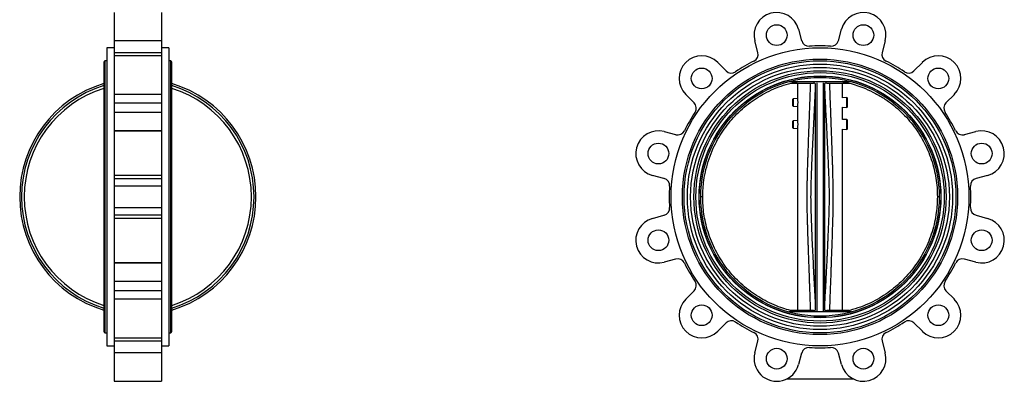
# Model space of a CAD drawing. Header units: millimetres. Extents: x 451 to 2954, y 78 to 2277.
# Tile 2 of 21: x 593 to 1637, y 806 to 1189. Entities that reach past the tile are written whole.
import ezdxf

# ---------------------------------------------------------------- set-up
doc = ezdxf.new("R2010")
doc.units = ezdxf.units.MM

msp = doc.modelspace()

# ---------------------------------------------------------------- linework, layer by layer
at = {"color": 7, "linetype": 'Continuous', "lineweight": 25}
for p, q in [((693.1, 1196.9), (693.1, 1166.7)), ((743.1, 1196.9), (743.1, 1166.7)), ((1419, 1179.1), (1422.2, 1167)), ((1461.2, 1167), (1464.5, 1179.1)), ((693.1, 1159.5), (685.1, 1159.5)), ((685.1, 1159.5), (685.1, 843.5)), ((743.1, 1166.7), (693.1, 1166.7)), ((693.1, 1166.7), (693.1, 1154.6)), ((743.1, 1166.7), (743.1, 1154.6)), ((751.1, 1159.5), (743.1, 1159.5)), ((751.1, 1159.5), (751.1, 843.5)), ((1375.9, 1154.6), (1372.6, 1166.7)), ((1510.9, 1166.7), (1507.6, 1154.6)), ((693.1, 1154.6), (743.1, 1154.6)), ((693.1, 1154.6), (693.1, 1151)), ((743.1, 1151), (693.1, 1151)), ((693.1, 1151), (693.1, 1110)), ((743.1, 1154.6), (743.1, 1151)), ((743.1, 1151), (743.1, 1110)), ((682.1, 1143.9), (682.1, 859)), ((685.1, 1145.7), (683.1, 1145.7)), ((683.1, 1145.7), (683.1, 857.3)), ((753.1, 1145.7), (751.1, 1145.7)), ((753.1, 857.3), (753.1, 1145.7)), ((754.1, 859), (754.1, 1143.9)), ((1333.2, 1144), (1342.1, 1135.1)), ((1541.4, 1135.1), (1550.3, 1144)), ((1475, 1123.5), (1408.5, 1123.5)), ((1410.6, 1122), (1417.2, 1122)), ((1416.4, 1123.5), (1416.4, 1123.3)), ((1416.4, 1123.3), (1417.2, 1122)), ((1417.2, 1122), (1434.7, 1122)), ((1417.7, 1122), (1417.7, 1105.6)), ((1436.7, 1121.5), (1436.7, 881.4)), ((1438.2, 1122.2), (1438.2, 880.7)), ((1445.2, 1122.2), (1445.2, 880.7)), ((1446.7, 881.4), (1446.7, 1121.5)), ((1448.8, 1122), (1466.2, 1122)), ((1465.7, 1106.6), (1465.7, 1122)), ((1466.2, 1122), (1467.1, 1123.4)), ((1466.2, 1122), (1472.8, 1122)), ((1467.1, 1123.4), (1467.1, 1123.5)), ((1467.1, 1123.4), (1470.4, 1122.6)), ((743.1, 1110), (693.1, 1110)), ((693.1, 1110), (693.1, 1101.1)), ((743.1, 1110), (743.1, 1101.1)), ((1308.1, 1101.1), (1299.3, 1110)), ((1584.2, 1110), (1575.3, 1101.1)), ((693.1, 1101.1), (743.1, 1101.1)), ((693.1, 1101.1), (693.1, 1091)), ((743.1, 1101.1), (743.1, 1091)), ((1413.4, 1105.5), (1412.7, 1104.8)), ((1412.7, 1104.8), (1412.7, 1098.2)), ((1412.7, 1098.2), (1413.4, 1097.5)), ((1417.7, 1105.6), (1413.4, 1105.5)), ((1413.4, 1105.5), (1413.4, 1097.5)), ((1413.4, 1097.5), (1417.7, 1097.4)), ((1417.7, 1097.4), (1417.7, 1082.3)), ((1470, 1106.7), (1465.7, 1106.6)), ((1470.7, 1106), (1470, 1106.7)), ((1470, 1106.7), (1470, 1106.7)), ((1470, 1096.3), (1470, 1106.7)), ((1470, 1096.3), (1470.7, 1097)), ((1470.7, 1101), (1470.7, 1106)), ((1470.7, 1097), (1470.7, 1101)), ((743.1, 1091), (693.1, 1091)), ((693.1, 1091), (693.1, 1071.6)), ((743.1, 1091), (743.1, 1071.6)), ((1465.7, 1096.4), (1470, 1096.3)), ((1465.7, 1083.3), (1465.7, 1096.4)), ((1413.4, 1082.2), (1412.7, 1081.5)), ((1412.7, 1081.5), (1412.7, 1074.9)), ((1417.7, 1082.3), (1413.4, 1082.2)), ((1413.4, 1082.2), (1413.4, 1077.6)), ((1413.4, 1077.6), (1413.4, 1074.2)), ((1470, 1083.4), (1465.7, 1083.3)), ((1470.7, 1082.7), (1470, 1083.4)), ((1470, 1077.4), (1470, 1083.4)), ((1470, 1073), (1470, 1077.4)), ((1470.7, 1073.7), (1470.7, 1082.7)), ((693.1, 1071.6), (743.1, 1071.6)), ((693.1, 1071.6), (693.1, 1071.4)), ((743.1, 1071.4), (693.1, 1071.4)), ((693.1, 1071.4), (693.1, 1024.2)), ((743.1, 1071.6), (743.1, 1071.4)), ((743.1, 1071.4), (743.1, 1024.2)), ((1276.5, 1070.6), (1288.6, 1067.4)), ((1412.7, 1074.9), (1413.4, 1074.2)), ((1413.4, 1074.2), (1417.7, 1074.1)), ((1417.7, 1074.1), (1417.7, 881)), ((1465.7, 1073.1), (1470, 1073)), ((1465.7, 881), (1465.7, 1073.1)), ((1470, 1073), (1470.7, 1073.7)), ((1594.8, 1067.4), (1607, 1070.6)), ((743.1, 1024.2), (693.1, 1024.2)), ((693.1, 1024.2), (693.1, 1021)), ((743.1, 1024.2), (743.1, 1021)), ((1276.2, 1021), (1264.1, 1024.2)), ((1619.4, 1024.2), (1607.3, 1021)), ((693.1, 1021), (743.1, 1021)), ((693.1, 1021), (693.1, 1012.7)), ((743.1, 1021), (743.1, 1012.7)), ((743.1, 1012.7), (693.1, 1012.7)), ((693.1, 1012.7), (693.1, 990.3)), ((743.1, 1012.7), (743.1, 990.3)), ((1317.3, 1001.5), (1315.3, 1001.5)), ((1568.2, 1001.5), (1566.2, 1001.5)), ((693.1, 990.3), (743.1, 990.3)), ((693.1, 990.3), (693.1, 982)), ((743.1, 982), (693.1, 982)), ((693.1, 982), (693.1, 978.7)), ((743.1, 990.3), (743.1, 982)), ((743.1, 982), (743.1, 978.7)), ((1264.1, 978.7), (1276.2, 982)), ((1607.3, 982), (1619.4, 978.7)), ((743.1, 978.7), (693.1, 978.7)), ((693.1, 978.7), (693.1, 931.5)), ((743.1, 978.7), (743.1, 931.5)), ((693.1, 931.5), (743.1, 931.5)), ((693.1, 931.5), (693.1, 931.4)), ((743.1, 931.4), (693.1, 931.4)), ((693.1, 931.4), (693.1, 912)), ((743.1, 931.5), (743.1, 931.4)), ((743.1, 931.4), (743.1, 912)), ((1288.6, 935.6), (1276.5, 932.4)), ((1607, 932.4), (1594.8, 935.6)), ((693.1, 912), (743.1, 912)), ((693.1, 912), (693.1, 901.8)), ((743.1, 912), (743.1, 901.8)), ((743.1, 901.8), (693.1, 901.8)), ((693.1, 901.8), (693.1, 892.9)), ((743.1, 901.8), (743.1, 892.9)), ((1299.3, 892.9), (1308.1, 901.8)), ((1575.3, 901.8), (1584.2, 892.9)), ((743.1, 892.9), (693.1, 892.9)), ((693.1, 892.9), (693.1, 852)), ((743.1, 892.9), (743.1, 852)), ((1475, 879.5), (1408.5, 879.5)), ((1417.2, 881), (1410.9, 881)), ((1416.4, 879.6), (1417.2, 881)), ((1416.4, 879.6), (1416.4, 879.5)), ((1434.7, 881), (1417.2, 881)), ((1466.2, 881), (1448.8, 881)), ((1467.1, 879.6), (1466.2, 881)), ((1472.8, 881), (1466.2, 881)), ((1467.1, 879.6), (1470.4, 880.4)), ((1467.1, 879.5), (1467.1, 879.6)), ((1342.1, 867.9), (1333.2, 859)), ((1550.3, 859), (1541.4, 867.9)), ((683.1, 857.3), (685.1, 857.3)), ((751.1, 857.3), (753.1, 857.3)), ((693.1, 852), (743.1, 852)), ((693.1, 852), (693.1, 848.4)), ((743.1, 848.4), (693.1, 848.4)), ((693.1, 848.4), (693.1, 836.2)), ((743.1, 852), (743.1, 848.4)), ((743.1, 848.4), (743.1, 836.2)), ((1372.6, 836.2), (1375.9, 848.4)), ((1507.6, 848.4), (1510.9, 836.2)), ((685.1, 843.5), (693.1, 843.5)), ((743.1, 836.2), (693.1, 836.2)), ((693.1, 836.2), (693.1, 806)), ((743.1, 843.5), (751.1, 843.5)), ((743.1, 836.2), (743.1, 806)), ((1422.2, 836), (1419, 823.8)), ((1464.5, 823.8), (1461.2, 836)), ((693.1, 806), (743.1, 806)), ((1406.3, 808.5), (1477.2, 808.5))]:
    msp.add_line(p, q, dxfattribs=at)
for centre, radius in [((1395.8, 1172.9), 11), ((1487.7, 1172.9), 11), ((1441.7, 1001.5), 158), ((1441.7, 1001.5), 146), ((1441.7, 1001.5), 144.2), ((1441.7, 1001.5), 140.7), ((1441.7, 1001.5), 137.2), ((1316.2, 1127), 11), ((1441.7, 1001.5), 133.7), ((1441.7, 1001.5), 131.7), ((1441.7, 1001.5), 128.2), ((1441.7, 1001.5), 128), ((1441.7, 1001.5), 126.5), ((1567.2, 1127), 11), ((1270.3, 1047.4), 11), ((1613.2, 1047.4), 11), ((1270.3, 955.5), 11), ((1613.2, 955.5), 11), ((1316.2, 876), 11), ((1567.2, 876), 11), ((1395.8, 830), 11), ((1487.7, 830), 11)]:
    msp.add_circle(centre, radius, dxfattribs=at)
for centre, radius, start, end in [((1395.8, 1172.9), 24, 15, 195), ((1487.7, 1172.9), 24, 345, 165), ((1430, 1169.1), 8, 195, 274.0194), ((1441.7, 1001.5), 160, 85.9806, 94.0194), ((1453.5, 1169.1), 8, 265.9806, 345), ((1316.2, 1127), 24, 45, 225), ((1368.1, 1152.5), 8, 295.9806, 15), ((1515.3, 1152.5), 8, 165, 244.0194), ((1567.2, 1127), 24, 315, 135), ((684.1, 1143.9), 2.03, 120.5102, 180), ((752.1, 1143.9), 2.03, 0, 59.4898), ((1441.7, 1001.5), 160, 115.9806, 124.0194), ((1441.7, 1001.5), 160, 55.9806, 64.0194), ((1347.7, 1140.7), 8, 225, 304.0194), ((1535.7, 1140.7), 8, 235.9806, 315), ((718.1, 1001.5), 125.3, 106.697, 253.303), ((718.1, 1001.5), 123.3, 106.976, 253.024), ((718.1, 1001.5), 125.3, 286.697, 73.303), ((718.1, 1001.5), 123.3, 286.976, 73.024), ((718.1, 1001.5), 120.5, 107.3886, 252.6114), ((718.1, 1001.5), 120.5, 287.3886, 72.6114), ((1302.5, 1095.5), 8, 325.9806, 45), ((1581, 1095.5), 8, 135, 214.0194), ((1441.7, 1001.5), 160, 145.9806, 154.0194), ((1441.7, 1001.5), 160, 25.9806, 34.0194), ((1270.3, 1047.4), 24, 75, 255), ((1290.7, 1075.1), 8, 255, 334.0194), ((1592.8, 1075.1), 8, 205.9806, 285), ((1613.2, 1047.4), 24, 285, 105), ((1274.2, 1013.3), 8, 355.9806, 75), ((1609.3, 1013.3), 8, 105, 184.0194), ((1441.7, 1001.5), 160, 175.9806, 184.0194), ((1441.7, 1001.5), 160, 355.9806, 4.0194), ((1274.2, 989.7), 8, 285, 4.0194), ((1609.3, 989.7), 8, 175.9806, 255), ((1270.3, 955.5), 24, 105, 285), ((1613.2, 955.5), 24, 255, 75), ((1290.7, 927.9), 8, 25.9806, 105), ((1441.7, 1001.5), 160, 205.9806, 214.0194), ((1441.7, 1001.5), 160, 325.9806, 334.0194), ((1592.8, 927.9), 8, 75, 154.0194), ((1302.5, 907.5), 8, 315, 34.0194), ((1581, 907.5), 8, 145.9806, 225), ((1316.2, 876), 24, 135, 315), ((1567.2, 876), 24, 225, 45), ((1347.7, 862.2), 8, 55.9806, 135), ((1441.7, 1001.5), 160, 235.9806, 244.0194), ((1441.7, 1001.5), 160, 295.9806, 304.0194), ((1535.7, 862.2), 8, 45, 124.0194), ((684.1, 859), 2.03, 180, 239.4898), ((752.1, 859), 2.03, 300.5102, 360), ((1368.1, 850.5), 8, 345, 64.0194), ((1515.3, 850.5), 8, 115.9806, 195), ((1395.8, 830), 24, 165, 345), ((1430, 833.9), 8, 85.9806, 165), ((1441.7, 1001.5), 160, 265.9806, 274.0194), ((1453.5, 833.9), 8, 15, 94.0194), ((1487.7, 830), 24, 195, 15)]:
    msp.add_arc(centre, radius, start, end, dxfattribs=at)
for points, knots in [([(1317.3, 1001.5), (1317.3, 1004.4), (1317.5, 1010.3), (1318.5, 1020), (1320.6, 1030.6), (1323.9, 1042), (1328.1, 1052.6), (1333, 1062.3), (1338.5, 1071.3), (1344.8, 1079.7), (1351.7, 1087.6), (1359.3, 1094.9), (1367.4, 1101.5), (1376.1, 1107.4), (1385.4, 1112.6), (1395.3, 1117.1), (1405.7, 1120.8), (1412.8, 1122.5), (1416.4, 1123.3)], [0, 0, 0, 0, 0.051621, 0.103242, 0.172713, 0.242342, 0.311814, 0.373448, 0.435303, 0.497158, 0.558793, 0.620429, 0.682285, 0.744142, 0.805778, 0.870476, 0.935302, 1, 1, 1, 1]), ([(1436.7, 1118.3), (1436.4, 1111.7), (1435.7, 1098.6), (1434.8, 1079.1), (1433.8, 1059.6), (1432.9, 1040.2), (1432.1, 1020.8), (1431.7, 1003.6), (1431.9, 988.5), (1432.4, 975.5), (1432.9, 962.5), (1433.5, 949.3), (1434.1, 936.4), (1434.8, 923.5), (1435.4, 910.6), (1436.1, 897.7), (1436.5, 889), (1436.7, 884.7)], [0, 0, 0, 0, 0.084495, 0.168151, 0.250551, 0.334382, 0.417553, 0.499998, 0.555494, 0.610946, 0.66693, 0.723186, 0.779448, 0.833478, 0.888949, 0.944462, 1, 1, 1, 1]), ([(1434.9, 1122.3), (1435.3, 1122.3), (1436.2, 1122), (1436.5, 1121.7), (1436.7, 1121.5)], [0, 0, 0, 0, 0.40617, 1, 1, 1, 1]), ([(1444.1, 1123.3), (1444, 1123.3), (1443.7, 1123.3), (1443.1, 1123.3), (1442.5, 1123.3), (1442.1, 1123.3), (1441.7, 1123.3), (1441.3, 1123.3), (1440.8, 1123.3), (1440, 1123.3), (1439.5, 1123.3), (1439.3, 1123.3), (1439.3, 1123.3)], [0, 0, 0, 0, 0.168316, 0.3502, 0.426327, 0.467051, 0.508143, 0.543705, 0.594812, 0.688097, 0.981973, 1, 1, 1, 1]), ([(1446.7, 1121.5), (1447, 1121.8), (1447.3, 1122.1), (1448.3, 1122.3), (1448.6, 1122.3)], [0, 0, 0, 0, 0.695951, 1, 1, 1, 1]), ([(1446.7, 884.7), (1446.9, 888.1), (1447.2, 894.7), (1447.7, 904.2), (1448.2, 912.8), (1448.5, 920.4), (1448.9, 927.1), (1449.2, 932.9), (1449.4, 938.1), (1449.7, 943.1), (1449.9, 947.9), (1450.1, 952.8), (1450.4, 958.9), (1450.7, 966), (1451, 973.5), (1451.3, 980), (1451.4, 985.6), (1451.6, 990.5), (1451.6, 995.2), (1451.7, 1000), (1451.7, 1004.9), (1451.6, 1010.1), (1451.5, 1015.6), (1451.3, 1021.3), (1451.1, 1027.7), (1450.8, 1033.7), (1450.6, 1039.4), (1450.4, 1044.5), (1450.1, 1050.3), (1449.8, 1056.9), (1449.4, 1064.4), (1449, 1073.4), (1448.5, 1083.8), (1447.9, 1095.1), (1447.3, 1106.7), (1446.9, 1114.4), (1446.7, 1118.3)], [0, 0, 0, 0, 0.044033, 0.0846, 0.121533, 0.154737, 0.182428, 0.207438, 0.229206, 0.24963, 0.27077, 0.291811, 0.312626, 0.349316, 0.382403, 0.409661, 0.432753, 0.453479, 0.473431, 0.493039, 0.51445, 0.536527, 0.559908, 0.584168, 0.610739, 0.641795, 0.661528, 0.68341, 0.70795, 0.735968, 0.768104, 0.804347, 0.851516, 0.900764, 0.950288, 1, 1, 1, 1]), ([(1470.4, 1122.6), (1473.2, 1121.9), (1478.9, 1120.4), (1488.1, 1117.1), (1498, 1112.7), (1508.2, 1106.9), (1517.6, 1100.4), (1525.9, 1093.3), (1533.4, 1085.9), (1540.2, 1077.9), (1546.3, 1069.3), (1551.6, 1060.3), (1556.1, 1050.8), (1559.9, 1041), (1562.8, 1031.1), (1564.7, 1021.2), (1566, 1011.4), (1566.1, 1004.8), (1566.2, 1001.5)], [0, 0, 0, 0, 0.052625, 0.105251, 0.176072, 0.247054, 0.317875, 0.380786, 0.443922, 0.507058, 0.569968, 0.632864, 0.695985, 0.759106, 0.822003, 0.881304, 0.940699, 1, 1, 1, 1]), ([(1417.7, 1105.4), (1417.7, 1105.4), (1417.7, 1105.5), (1417.8, 1105.1), (1417.9, 1104.4), (1418, 1103.3), (1418.1, 1102.3), (1418.1, 1101.2), (1418, 1100.1), (1417.9, 1099), (1417.8, 1098.1), (1417.7, 1097.5), (1417.7, 1097.5), (1417.7, 1097.5)], [0, 0, 0, 0, 0.034898, 0.140721, 0.247041, 0.354646, 0.462357, 0.500235, 0.606586, 0.712901, 0.820149, 0.928025, 1, 1, 1, 1]), ([(1417.7, 1082.2), (1417.7, 1082.2), (1417.7, 1082.2), (1417.8, 1081.9), (1417.9, 1081.1), (1418, 1080), (1418.1, 1079), (1418.1, 1077.9), (1418, 1076.9), (1417.9, 1075.7), (1417.8, 1074.8), (1417.7, 1074.3), (1417.7, 1074.3), (1417.7, 1074.3)], [0, 0, 0, 0, 0.034898, 0.140721, 0.247041, 0.354646, 0.462357, 0.500235, 0.606586, 0.712901, 0.820149, 0.928025, 1, 1, 1, 1]), ([(1416.4, 879.6), (1413.7, 880.3), (1408.2, 881.5), (1399.6, 884.3), (1390.5, 887.9), (1381.1, 892.6), (1372.2, 898.1), (1363.7, 904.4), (1355.8, 911.3), (1348.5, 918.9), (1341.9, 927), (1335.9, 935.7), (1330.8, 944.8), (1326.4, 954.4), (1322.8, 964.3), (1320.2, 974), (1318.5, 983.4), (1317.5, 992.4), (1317.4, 998.5), (1317.3, 1001.5)], [0, 0, 0, 0, 0.049223, 0.098446, 0.160101, 0.221977, 0.283852, 0.345508, 0.407161, 0.469035, 0.530909, 0.592563, 0.654205, 0.716068, 0.77793, 0.839572, 0.893024, 0.946548, 1, 1, 1, 1]), ([(1566.2, 1001.5), (1566.1, 998.7), (1566, 993.2), (1565.1, 984.2), (1563.4, 974.6), (1560.7, 964.4), (1557.1, 954.5), (1552.8, 945), (1547.6, 935.8), (1541.7, 927.2), (1535.1, 919), (1527.8, 911.4), (1519.9, 904.5), (1511.5, 898.3), (1502.5, 892.7), (1492.7, 887.8), (1482, 883.5), (1474.3, 881.4), (1470.4, 880.4)], [0, 0, 0, 0, 0.049774, 0.099548, 0.162436, 0.225548, 0.288661, 0.351549, 0.414436, 0.477547, 0.540659, 0.603546, 0.666439, 0.729556, 0.792674, 0.855567, 0.927783, 1, 1, 1, 1]), ([(1436.7, 881.4), (1436.5, 881.2), (1436.2, 880.9), (1435.2, 880.7), (1434.9, 880.6)], [0, 0, 0, 0, 0.695951, 1, 1, 1, 1]), ([(1444.1, 879.7), (1444, 879.7), (1443.7, 879.7), (1443.1, 879.7), (1442.5, 879.7), (1442.1, 879.7), (1441.7, 879.7), (1441.3, 879.7), (1440.8, 879.7), (1440, 879.7), (1439.5, 879.7), (1439.3, 879.7), (1439.3, 879.7)], [0, 0, 0, 0, 0.168316, 0.3502, 0.426327, 0.467051, 0.508143, 0.543705, 0.594812, 0.688097, 0.981973, 1, 1, 1, 1]), ([(1448.6, 880.6), (1448.2, 880.7), (1447.3, 880.9), (1446.9, 881.2), (1446.7, 881.4)], [0, 0, 0, 0, 0.40617, 1, 1, 1, 1])]:
    msp.add_open_spline(points, degree=3, knots=knots, dxfattribs=at)
at = {"color": 8, "linetype": 'Continuous', "lineweight": 25}
for points, knots in [([(1431.8, 881), (1431.8, 882.5), (1431.6, 885.8), (1431.4, 891.1), (1431.2, 897), (1431, 902.6), (1430.8, 907.7), (1430.6, 913.9), (1430.3, 921.8), (1430, 930.7), (1429.7, 938.5), (1429.5, 945), (1429.3, 951), (1429.1, 957.2), (1428.8, 963.4), (1428.7, 969.5), (1428.5, 975.2), (1428.4, 980.8), (1428.2, 986.2), (1428.1, 992), (1428.1, 998.3), (1428.1, 1005.4), (1428.1, 1011.4), (1428.2, 1016.3), (1428.3, 1020.3), (1428.4, 1024.6), (1428.5, 1029.4), (1428.7, 1034.3), (1428.8, 1039.3), (1429, 1044.1), (1429.2, 1049.6), (1429.4, 1055.8), (1429.6, 1062.2), (1429.8, 1068.5), (1430.1, 1074.5), (1430.3, 1081), (1430.6, 1088.2), (1430.8, 1095.8), (1431.2, 1104.4), (1431.5, 1113), (1431.7, 1119.2), (1431.8, 1122)], [0, 0, 0, 0, 0.01835, 0.041532, 0.066039, 0.09187, 0.111698, 0.128982, 0.169713, 0.209067, 0.240004, 0.266911, 0.289787, 0.315595, 0.343321, 0.367575, 0.390814, 0.41457, 0.436901, 0.457779, 0.486901, 0.516029, 0.546091, 0.561192, 0.577436, 0.595246, 0.614847, 0.63786, 0.656194, 0.676068, 0.698424, 0.72431, 0.753725, 0.777573, 0.80297, 0.828357, 0.85882, 0.892151, 0.922645, 0.965916, 1, 1, 1, 1]), ([(1451.7, 1122), (1451.8, 1119.1), (1452, 1112.6), (1452.3, 1104.5), (1452.6, 1097.5), (1452.8, 1092.2), (1453, 1086.7), (1453.1, 1082.3), (1453.3, 1079.1), (1453.3, 1076.9), (1453.4, 1075), (1453.5, 1073.4), (1453.5, 1072), (1453.6, 1070.8), (1453.6, 1068.1), (1453.8, 1064.1), (1454, 1058.2), (1454.2, 1052), (1454.4, 1045.7), (1454.6, 1040.1), (1454.8, 1035.1), (1454.9, 1029.5), (1455.1, 1023.6), (1455.2, 1017.1), (1455.3, 1011.1), (1455.4, 1005.4), (1455.4, 1000), (1455.4, 994.7), (1455.3, 989.3), (1455.2, 983.5), (1455.1, 977.8), (1454.9, 972.4), (1454.7, 967.1), (1454.6, 961.4), (1454.4, 956), (1454.2, 950.1), (1453.9, 943.2), (1453.7, 937.1), (1453.6, 932.7), (1453.5, 930.5), (1453.4, 928.6), (1453.4, 927.1), (1453.3, 925.8), (1453.3, 924.3), (1453.2, 921.8), (1453.1, 918.3), (1452.9, 913.6), (1452.7, 908.3), (1452.5, 902.9), (1452.2, 896.3), (1452, 889), (1451.8, 883.5), (1451.7, 881)], [0, 0, 0, 0, 0.036363, 0.081016, 0.099867, 0.123796, 0.147737, 0.16824, 0.178412, 0.187461, 0.195387, 0.202191, 0.207872, 0.212429, 0.217412, 0.240801, 0.262013, 0.291813, 0.317607, 0.340864, 0.36135, 0.379849, 0.409732, 0.435575, 0.460565, 0.484024, 0.506635, 0.52807, 0.550068, 0.57333, 0.600627, 0.620165, 0.641661, 0.666089, 0.690902, 0.709223, 0.7398, 0.776127, 0.785072, 0.794307, 0.803832, 0.808925, 0.813182, 0.819571, 0.828091, 0.8436, 0.863288, 0.887154, 0.90971, 0.930645, 0.968946, 1, 1, 1, 1])]:
    msp.add_open_spline(points, degree=3, knots=knots, dxfattribs=at)

doc.saveas('drawing.dxf')
